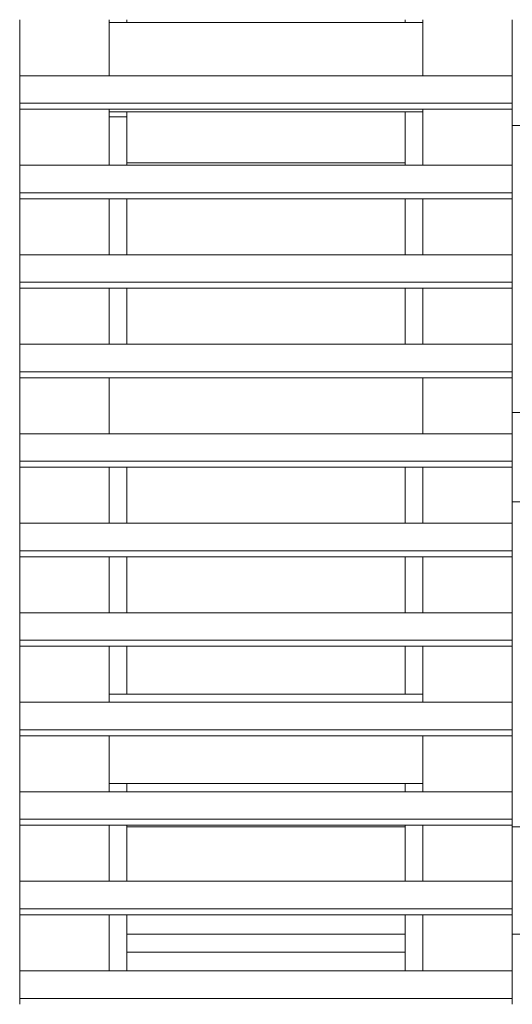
# Model space of a CAD drawing. Header units: millimetres. Extents: x 53746 to 116821, y -810352 to -765802.
# Tile 180 of 256: x 77480 to 77829, y -773633 to -772934. Entities that reach past the tile are written whole.
import ezdxf

# ---------------------------------------------------------------- set-up
doc = ezdxf.new("R2010")
doc.units = ezdxf.units.MM
doc.header["$MEASUREMENT"] = 0
for name, color, linetype, lineweight in [('Main Cradle Rails', 7, 'Continuous', 0), ('Side Cradle Tower', 7, 'Continuous', 0), ('Side Cradle Tower Rail Frame', 7, 'Continuous', 0)]:
    doc.layers.add(name, color=color, linetype=linetype, lineweight=lineweight)

# ---------------------------------------------------------------- blocks, each defined once
blk = doc.blocks.new('*U57')
at = {"layer": 'Side Cradle Tower', "color": 7, "linetype": 'Continuous', "lineweight": 0}
for p, q in [((-7803.38, 15142.83), (-7803.38, 15103.07)), ((-7739.88, 15103.07), (-7739.88, 15142.83)), ((-7517.34, 15140.92), (-7739.88, 15140.92)), ((-7727.32, 15142.83), (-7727.32, 15140.92)), ((-7529.84, 15142.83), (-7529.84, 15140.92)), ((-7517.34, 15103.07), (-7517.34, 15142.83)), ((-7453.79, 15103.07), (-7453.79, 15142.83)), ((-7803.38, 15103.07), (-7453.79, 15103.07)), ((-7803.38, 15079.28), (-7803.38, 15083.52)), ((-7803.38, 15083.52), (-7453.79, 15083.52)), ((-7803.38, 15079.28), (-7803.38, 15039.52)), ((-7803.38, 15079.28), (-7453.79, 15079.28)), ((-7739.88, 15039.52), (-7739.88, 15079.28)), ((-7517.34, 15077.42), (-7739.88, 15077.42)), ((-7727.32, 15077.42), (-7727.32, 15073.92)), ((-7529.84, 15041.13), (-7529.84, 15077.42)), ((-7517.34, 15039.52), (-7517.34, 15079.28)), ((-7453.79, 15079.28), (-7453.79, 15083.52)), ((-7453.79, 15079.28), (-7453.79, 15077.48)), ((-7453.79, 15077.48), (-7453.79, 15067.76)), ((-7739.88, 15073.92), (-7727.32, 15073.92)), ((-7727.32, 15073.92), (-7727.32, 15041.13)), ((-7803.38, 15068.92), (-7803.38, 15056.88)), ((-7303.84, 15067.76), (-7453.84, 15067.76)), ((-7739.88, 15055.91), (-7739.88, 15055.91)), ((-7517.34, 15055.91), (-7517.34, 15055.91)), ((-7803.38, 15039.52), (-7453.79, 15039.52)), ((-7727.32, 15041.13), (-7529.84, 15041.13)), ((-7727.32, 15039.52), (-7727.32, 15041.13)), ((-7727.32, 15041.13), (-7727.32, 15041.13)), ((-7529.84, 15041.13), (-7529.84, 15039.52)), ((-7803.38, 15015.74), (-7803.38, 15019.98)), ((-7803.38, 15019.98), (-7453.79, 15019.98)), ((-7803.38, 15015.74), (-7803.38, 14975.98)), ((-7803.38, 15015.74), (-7453.79, 15015.74)), ((-7739.88, 14975.98), (-7739.88, 15015.74)), ((-7727.32, 14975.98), (-7727.32, 15015.74)), ((-7529.84, 15015.74), (-7529.84, 14975.98)), ((-7517.34, 14975.98), (-7517.34, 15015.74)), ((-7453.79, 15015.74), (-7453.79, 15019.98)), ((-7739.88, 15001.62), (-7739.88, 15001.63)), ((-7517.34, 15001.62), (-7517.34, 15001.63)), ((-7803.38, 14975.98), (-7453.79, 14975.98)), ((-7803.38, 14952.2), (-7803.38, 14956.43)), ((-7803.38, 14956.43), (-7453.79, 14956.43)), ((-7803.38, 14952.2), (-7803.38, 14912.43)), ((-7803.38, 14952.2), (-7453.79, 14952.2)), ((-7739.88, 14912.43), (-7739.88, 14952.2)), ((-7727.32, 14912.43), (-7727.32, 14952.2)), ((-7529.84, 14952.2), (-7529.84, 14912.43)), ((-7517.34, 14912.43), (-7517.34, 14952.2)), ((-7453.79, 14952.2), (-7453.79, 14956.43)), ((-7803.38, 14912.43), (-7453.79, 14912.43)), ((-7803.38, 14888.65), (-7803.38, 14892.89)), ((-7803.38, 14892.89), (-7453.79, 14892.89)), ((-7803.38, 14888.65), (-7803.38, 14848.89)), ((-7803.38, 14888.65), (-7453.79, 14888.65)), ((-7739.88, 14848.89), (-7739.88, 14888.65)), ((-7517.34, 14848.89), (-7517.34, 14888.65)), ((-7453.79, 14888.65), (-7453.79, 14892.89)), ((-7453.79, 14864), (-7303.84, 14864)), ((-7453.79, 14848.89), (-7453.79, 14864)), ((-7803.38, 14848.89), (-7453.79, 14848.89)), ((-7803.38, 14825.11), (-7803.38, 14829.34)), ((-7803.38, 14829.34), (-7453.79, 14829.34)), ((-7453.79, 14825.11), (-7453.79, 14829.34)), ((-7803.38, 14825.11), (-7803.38, 14785.35)), ((-7803.38, 14825.11), (-7453.79, 14825.11)), ((-7739.88, 14785.35), (-7739.88, 14825.11)), ((-7727.32, 14785.35), (-7727.32, 14825.11)), ((-7529.84, 14825.11), (-7529.84, 14785.35)), ((-7517.34, 14785.35), (-7517.34, 14825.11)), ((-7453.84, 14820.98), (-7453.79, 14820.98)), ((-7453.79, 14800.5), (-7453.79, 14825.11)), ((-7453.79, 14785.35), (-7453.79, 14800.5)), ((-7453.79, 14800.5), (-7303.84, 14800.5)), ((-7739.88, 14795.91), (-7739.88, 14795.91)), ((-7517.34, 14795.91), (-7517.34, 14795.91)), ((-7803.38, 14785.35), (-7453.79, 14785.35)), ((-7803.38, 14761.56), (-7803.38, 14765.8)), ((-7803.38, 14765.8), (-7453.79, 14765.8)), ((-7453.79, 14761.56), (-7453.79, 14765.8)), ((-7803.38, 14761.56), (-7803.38, 14721.8)), ((-7803.38, 14761.56), (-7453.79, 14761.56)), ((-7739.88, 14721.8), (-7739.88, 14761.56)), ((-7727.32, 14721.8), (-7727.32, 14761.56)), ((-7529.84, 14761.56), (-7529.84, 14721.8)), ((-7517.34, 14721.8), (-7517.34, 14761.56)), ((-7453.79, 14748.83), (-7453.79, 14761.56)), ((-7739.88, 14750.15), (-7739.88, 14750.15)), ((-7517.34, 14750.15), (-7517.34, 14750.15)), ((-7453.79, 14721.8), (-7453.79, 14748.83)), ((-7529.9, 14735.73), (-7529.84, 14735.73)), ((-7529.9, 14732.25), (-7529.9, 14735.73)), ((-7529.9, 14723.73), (-7529.9, 14732.25)), ((-7529.84, 14731.94), (-7529.9, 14732.25)), ((-7803.38, 14721.8), (-7453.79, 14721.8)), ((-7529.84, 14723.73), (-7529.9, 14723.73)), ((-7803.38, 14698.02), (-7803.38, 14702.26)), ((-7803.38, 14702.26), (-7453.79, 14702.26)), ((-7453.79, 14698.02), (-7453.79, 14702.26)), ((-7803.38, 14698.02), (-7803.38, 14658.26)), ((-7803.38, 14698.02), (-7453.79, 14698.02)), ((-7739.88, 14658.26), (-7739.88, 14698.02)), ((-7727.32, 14664), (-7727.32, 14698.02)), ((-7529.84, 14698.02), (-7529.84, 14664)), ((-7517.34, 14658.26), (-7517.34, 14698.02)), ((-7453.79, 14658.26), (-7453.79, 14698.02)), ((-7803.38, 14658.26), (-7453.79, 14658.26)), ((-7517.34, 14664), (-7739.88, 14664)), ((-7803.38, 14634.48), (-7803.38, 14638.71)), ((-7803.38, 14638.71), (-7453.79, 14638.71)), ((-7453.79, 14634.48), (-7453.79, 14638.71)), ((-7803.38, 14634.48), (-7803.38, 14594.71)), ((-7803.38, 14634.48), (-7453.79, 14634.48)), ((-7739.88, 14594.71), (-7739.88, 14634.48)), ((-7517.34, 14594.71), (-7517.34, 14634.48)), ((-7453.79, 14600.5), (-7453.79, 14634.48)), ((-7517.34, 14600.5), (-7739.88, 14600.5)), ((-7727.32, 14594.71), (-7727.32, 14600.5)), ((-7529.84, 14600.5), (-7529.84, 14594.71)), ((-7453.79, 14594.71), (-7453.79, 14600.5)), ((-7803.38, 14594.71), (-7453.79, 14594.71)), ((-7803.38, 14570.93), (-7803.38, 14575.17)), ((-7803.38, 14575.17), (-7453.79, 14575.17)), ((-7453.79, 14570.93), (-7453.79, 14575.17)), ((-7803.38, 14570.93), (-7803.38, 14531.17)), ((-7803.38, 14570.93), (-7453.79, 14570.93)), ((-7739.88, 14531.17), (-7739.88, 14570.93)), ((-7727.32, 14569.75), (-7727.32, 14570.93)), ((-7727.32, 14569.75), (-7529.84, 14569.75)), ((-7727.32, 14531.17), (-7727.32, 14569.75)), ((-7727.32, 14569.75), (-7727.32, 14569.75)), ((-7529.84, 14570.93), (-7529.84, 14569.75)), ((-7529.84, 14569.75), (-7529.84, 14531.17)), ((-7517.34, 14531.17), (-7517.34, 14570.93)), ((-7453.84, 14570.93), (-7453.84, 14531.17)), ((-7453.79, 14569.75), (-7453.79, 14570.93)), ((-7453.79, 14569.75), (-7303.84, 14569.75)), ((-7453.79, 14531.17), (-7453.79, 14569.75)), ((-7739.88, 14535.92), (-7739.88, 14535.92)), ((-7517.34, 14535.92), (-7517.34, 14535.92)), ((-7803.38, 14531.17), (-7453.79, 14531.17)), ((-7803.38, 14507.39), (-7803.38, 14511.62)), ((-7803.38, 14511.62), (-7453.79, 14511.62)), ((-7453.79, 14507.39), (-7453.79, 14511.62)), ((-7803.38, 14507.39), (-7803.38, 14467.62)), ((-7803.38, 14507.39), (-7453.79, 14507.39)), ((-7739.88, 14467.62), (-7739.88, 14507.39)), ((-7727.32, 14493.69), (-7727.32, 14507.39)), ((-7529.84, 14507.39), (-7529.84, 14493.69)), ((-7517.34, 14467.62), (-7517.34, 14507.39)), ((-7453.79, 14493.91), (-7453.79, 14507.39)), ((-7739.88, 14495.09), (-7739.88, 14495.09)), ((-7529.84, 14493.69), (-7727.32, 14493.69)), ((-7727.32, 14467.62), (-7727.32, 14493.69)), ((-7529.84, 14493.69), (-7529.84, 14467.62)), ((-7517.34, 14495.09), (-7517.34, 14495.09)), ((-7453.79, 14493.69), (-7453.79, 14493.91)), ((-7303.84, 14493.69), (-7453.79, 14493.69)), ((-7453.79, 14467.62), (-7453.79, 14493.69)), ((-7803.38, 14467.62), (-7453.79, 14467.62)), ((-7803.38, 14443.84), (-7803.38, 14448.08)), ((-7803.38, 14448.08), (-7453.79, 14448.08)), ((-7453.79, 14443.84), (-7453.79, 14448.08))]:
    blk.add_line(p, q, dxfattribs=at)
at = {"layer": 'Side Cradle Tower', "color": 7, "linetype": 'Continuous', "lineweight": 0, "flags": 128}
for points in [[(-7453.84, 15142.83), (-7453.84, 15127.75), (-7453.84, 15107.11), (-7453.84, 15103.07)], [(-7803.38, 15083.52), (-7803.38, 15103.07), (-7803.38, 15103.07)], [(-7453.79, 15083.52), (-7453.79, 15103.07), (-7453.79, 15103.07)], [(-7453.84, 15079.28), (-7453.84, 15064.3), (-7453.84, 15042.13), (-7453.84, 15039.52)], [(-7803.38, 15019.98), (-7803.38, 15039.52), (-7803.38, 15039.52)], [(-7453.79, 15019.98), (-7453.79, 15039.52), (-7453.79, 15039.52)], [(-7453.84, 15015.74), (-7453.84, 14999.32), (-7453.84, 14978.68), (-7453.84, 14975.98)], [(-7803.38, 14956.43), (-7803.38, 14975.98), (-7803.38, 14975.98)], [(-7453.79, 14956.43), (-7453.79, 14975.98), (-7453.79, 14975.98)], [(-7453.84, 14952.2), (-7453.84, 14935.87), (-7453.84, 14913.71), (-7453.84, 14912.43)], [(-7803.38, 14892.89), (-7803.38, 14912.43), (-7803.38, 14912.43)], [(-7453.79, 14892.89), (-7453.79, 14912.43), (-7453.79, 14912.43)], [(-7453.84, 14888.65), (-7453.84, 14870.9), (-7453.84, 14848.89)], [(-7803.38, 14829.34), (-7803.38, 14848.89), (-7803.38, 14848.89)], [(-7453.79, 14829.34), (-7453.79, 14848.89), (-7453.79, 14848.89)], [(-7453.84, 14825.11), (-7453.84, 14807.44), (-7453.84, 14785.35)], [(-7803.38, 14765.8), (-7803.38, 14785.35), (-7803.38, 14785.35)], [(-7453.79, 14765.8), (-7453.79, 14785.35), (-7453.79, 14785.35)], [(-7453.84, 14761.56), (-7453.84, 14742.47), (-7453.84, 14721.82), (-7453.84, 14721.8)], [(-7803.38, 14702.26), (-7803.38, 14721.8), (-7803.38, 14721.8)], [(-7453.79, 14702.26), (-7453.79, 14721.8), (-7453.79, 14721.8)], [(-7453.84, 14698.02), (-7453.84, 14679.01), (-7453.84, 14658.26)], [(-7803.38, 14638.71), (-7803.38, 14658.26), (-7803.38, 14658.26)], [(-7453.79, 14638.71), (-7453.79, 14658.26), (-7453.79, 14658.26)], [(-7453.84, 14634.48), (-7453.84, 14614.04), (-7453.84, 14594.71)], [(-7803.38, 14575.17), (-7803.38, 14594.71), (-7803.38, 14594.71)], [(-7453.79, 14575.17), (-7453.79, 14594.71), (-7453.79, 14594.71)], [(-7803.38, 14511.62), (-7803.38, 14531.17), (-7803.38, 14531.17)], [(-7453.79, 14511.62), (-7453.79, 14531.17), (-7453.79, 14531.17)], [(-7453.84, 14507.39), (-7453.84, 14485.61), (-7453.84, 14467.62)], [(-7803.38, 14448.08), (-7803.38, 14467.62), (-7803.38, 14467.62)], [(-7453.79, 14448.08), (-7453.79, 14467.62), (-7453.79, 14467.62)]]:
    blk.add_lwpolyline(points, dxfattribs=at)
at = {"layer": 'Side Cradle Tower Rail Frame', "color": 7, "linetype": 'Continuous', "lineweight": 0}
blk.add_line((-7727.32, 14480.85), (-7529.84, 14480.85), dxfattribs=at)

msp = doc.modelspace()

# ---------------------------------------------------------------- block references
at = {"layer": 'Main Cradle Rails', "color": 7, "linetype": 'Continuous', "lineweight": 0}
msp.add_blockref('*U57', (85283.05, -788076.95), dxfattribs=at)

doc.saveas('drawing.dxf')
